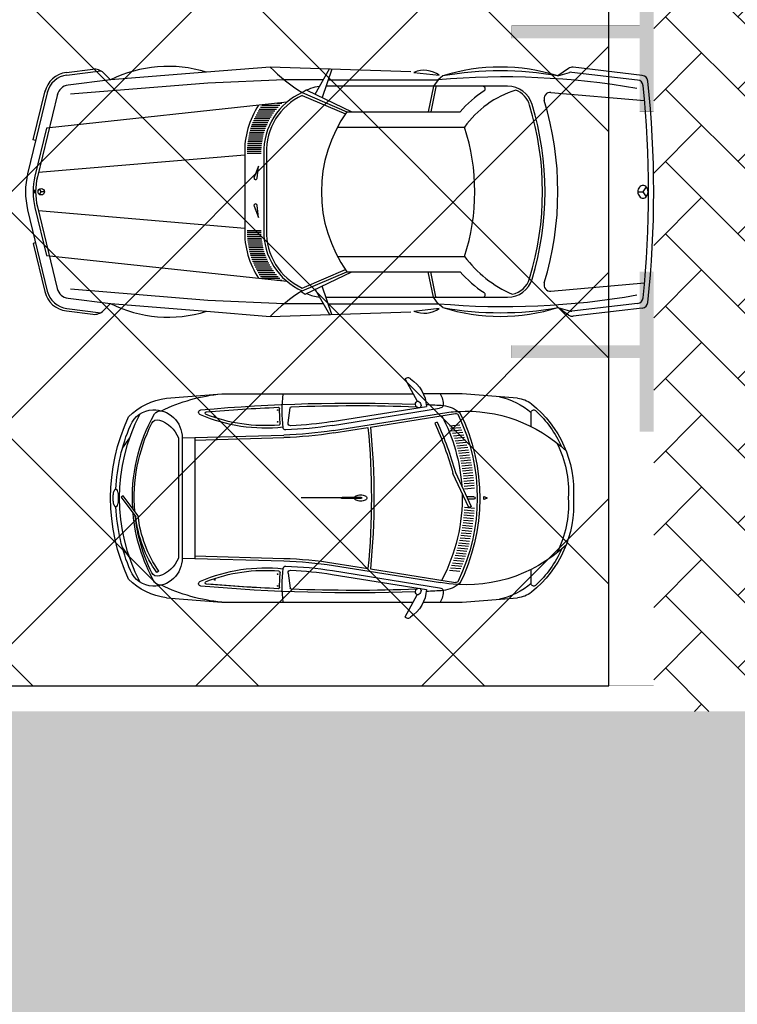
# Model space of a CAD drawing. Header units: millimetres. Extents: x 747415 to 1601423, y -236173 to 551995.
# Tile 254 of 256: x 1022798 to 1028413, y 190835 to 198533. Entities that reach past the tile are written whole.
import ezdxf

# ---------------------------------------------------------------- set-up
doc = ezdxf.new("R2010")
doc.units = ezdxf.units.MM
doc.header["$LTSCALE"] = 100
doc.header["$MEASUREMENT"] = 0
doc.linetypes.add('DASHED2', pattern=[9.525, 6.35, -3.175])
doc.layers.get('0').update_dxf_attribs({"linetype": 'CONTINUOUS', "lineweight": 0})
for name, color, linetype in [('T--A9041_VERHARDING_Parkeren', 9, 'CONTINUOUS'), ('T--L9041_VERHARDING_Parkeren', 9, 'DASHED2'), ('T--L9041_VERHARDING_Wegen', 7, 'CONTINUOUS'), ('T--L9082_INRICHTING_SPECIFIEK_Auto', 8, 'CONTINUOUS')]:
    doc.layers.add(name, color=color, linetype=linetype)
doc.layers.add('T--A9041_VERHARDING_Wegen', color=21, linetype='CONTINUOUS', lineweight=0)
doc.layers.add('T--A9042_BEPLANTING', color=90, linetype='CONTINUOUS', lineweight=0)

# ---------------------------------------------------------------- blocks, each defined once
blk = doc.blocks.new('auto09')
for points in [[(-4594.1, 932), (-4388.1, 957.8)], [(-4591.6, 912.2), (-4326.1, 945.3)], [(-1900, 938.8), (-3000, 975), (-3500, 934.7), (-4250, 874.2), (-4581.7, 832.8)], [(-4250, 874.2), (-4305, 929.2)], [(-2649.6, 763.9), (-2535.4, 959.7)], [(-2517.5, 959.1), (-2594.3, 737.1)], [(-1875.7, 933.5), (-1677.9, 911.4)], [(-665.6, 964.1), (-750, 905), (-659.8, 931.8)], [(-126.1, 873.6), (-639.8, 933.5)], [(-89.6, 909.6), (-631.1, 972.8)], [(-2584.8, 875), (-2890.7, 875), (-3487.6, 849.1), (-4561.4, 762.1)], [(-2546.7, 875), (-1686.5, 875), (-1723.7, 825), (-1764.2, 625)], [(-1650, 905), (-1686.5, 875)], [(-4742.5, 783), (-4898, 141.4)], [(-4835.3, 400), (-4854.8, 404.7), (-4761.9, 787.7)], [(-2750, 775), (-2400, 625), (-1513.4, 625)], [(-2714.2, 795.1), (-2362.7, 625)], [(-1143.1, 825), (-1338.3, 825), (-2563.9, 825)], [(-1704.1, 821), (-1743.8, 625)], [(-804.1, 777.1), (-71.2, 713.2)], [(-2870.3, 700), (-4749.9, 497.7), (-4840.9, 122.5)], [(-4664.7, 764.2), (-4821.4, 117.8)], [(-2749.8, 753.1), (-2411.7, 608.3)], [(-2474.2, 505), (-1480, 505)], [(-3200, 287.2), (-4813.6, 150)], [(-3200, 300), (-3200, -300)], [(-3050, 300), (-3050, -300)], [(-3030, 300), (-3030, -300)], [(-3102.1, 106.8), (-3091.7, 200), (-3127, 113.1)], [(-4835.4, 9.7), (-4855.4, 9.7)], [(-4766.9, 0), (-4791.9, 0), (-4804.4, 21.7)], [(-4804.4, -21.7), (-4791.9, 0)], [(-124.1, 0), (-84.1, 0)], [(-58.7, 38.6), (-84.1, 0), (-58.7, -38.6)], [(-4835.4, -9.7), (-4855.4, -9.7)], [(-4898, -141.4), (-4744.2, -776)], [(-4840.9, -122.5), (-4749.9, -497.7), (-2870.3, -700)], [(-4821.4, -117.8), (-4666.5, -757.1)], [(-3200, -287.2), (-4813.6, -150)], [(-3127, -113.1), (-3091.7, -200), (-3102.1, -106.8)], [(-4835.3, -400), (-4854.8, -404.7), (-4763.6, -780.7)], [(-2474.2, -505), (-1480, -505)], [(-2749.8, -753.1), (-2411.7, -608.3)], [(-2750, -775), (-2400, -625), (-1513.4, -625)], [(-2725.6, -800.6), (-2362.7, -625)], [(-1650, -905), (-1686.5, -875), (-1723.7, -825), (-1764.2, -625)], [(-1704.1, -821), (-1743.8, -625)], [(-2584.8, -875), (-2890.7, -875), (-3487.6, -849.1), (-4561.4, -762.1)], [(-2649.6, -763.9), (-2535.4, -959.7)], [(-2517.5, -959.1), (-2594.3, -737.1)], [(-804.1, -777.1), (-71.2, -713.2)], [(-4581.7, -832.8), (-4250, -874.2), (-3500, -934.7), (-3000, -975), (-1900, -938.8)], [(-2563.9, -825), (-1143.1, -825)], [(-4591.6, -912.2), (-4326.1, -945.3)], [(-4250, -874.2), (-4305, -929.2)], [(-2546.7, -875), (-1686.5, -875)], [(-1875.7, -933.5), (-1677.9, -911.4)], [(-665.6, -964.1), (-750, -905), (-659.8, -931.8)], [(-126.1, -873.6), (-639.8, -933.5)], [(-89.6, -909.6), (-631.1, -972.8)], [(-4594.1, -932), (-4388.1, -957.8)]]:
    blk.add_lwpolyline(points)
at = {"color": 0}
for points in [[(-3103.3, 616.7), (-2973.9, 616.7)], [(-3094.9, 631.7), (-2962.9, 631.7)], [(-3085.9, 646.7), (-2951, 646.7)], [(-3076.4, 661.7), (-2938.2, 661.7)], [(-3066.2, 676.7), (-2924.4, 676.7)], [(-2947.3, 691.7), (-2909.4, 691.7)], [(-3137.9, 541.7), (-3018.2, 541.7)], [(-3131.9, 556.7), (-3010.6, 556.7)], [(-3125.5, 571.7), (-3002.5, 571.7)], [(-3118.6, 586.7), (-2993.7, 586.7)], [(-3111.2, 601.7), (-2984.2, 601.7)], [(-3161.5, 466.7), (-3047.5, 466.7)], [(-3157.6, 481.7), (-3042.6, 481.7)], [(-3153.3, 496.7), (-3037.3, 496.7)], [(-3148.6, 511.7), (-3031.5, 511.7)], [(-3143.5, 526.7), (-3025.1, 526.7)], [(-3175.4, 391.7), (-3064.4, 391.7)], [(-3173.4, 406.7), (-3061.9, 406.7)], [(-3171, 421.7), (-3059, 421.7)], [(-3168.2, 436.7), (-3055.6, 436.7)], [(-3165.1, 451.7), (-3051.8, 451.7)], [(-3180.2, 316.7), (-3070.2, 316.7)], [(-3180, 331.7), (-3069.9, 331.7)], [(-3179.4, 346.7), (-3069.2, 346.7)], [(-3178.4, 361.7), (-3068, 361.7)], [(-3177.1, 376.7), (-3066.4, 376.7)], [(-3180.1, 301.7), (-3070.1, 301.7)], [(-3180.1, -301.7), (-3070.1, -301.7)], [(-3180.2, -316.7), (-3070.2, -316.7)], [(-3180, -331.7), (-3069.9, -331.7)], [(-3179.4, -346.7), (-3069.2, -346.7)], [(-3178.4, -361.7), (-3068, -361.7)], [(-3177.1, -376.7), (-3066.4, -376.7)], [(-3175.4, -391.7), (-3064.4, -391.7)], [(-3173.4, -406.7), (-3061.9, -406.7)], [(-3171, -421.7), (-3059, -421.7)], [(-3168.2, -436.7), (-3055.6, -436.7)], [(-3165.1, -451.7), (-3051.8, -451.7)], [(-3161.5, -466.7), (-3047.5, -466.7)], [(-3157.6, -481.7), (-3042.6, -481.7)], [(-3153.3, -496.7), (-3037.3, -496.7)], [(-3148.6, -511.7), (-3031.5, -511.7)], [(-3143.5, -526.7), (-3025.1, -526.7)], [(-3137.9, -541.7), (-3018.2, -541.7)], [(-3131.9, -556.7), (-3010.6, -556.7)], [(-3125.5, -571.7), (-3002.5, -571.7)], [(-3118.6, -586.7), (-2993.7, -586.7)], [(-3111.2, -601.7), (-2984.2, -601.7)], [(-3103.3, -616.7), (-2973.9, -616.7)], [(-3094.9, -631.7), (-2962.9, -631.7)], [(-3085.9, -646.7), (-2951, -646.7)], [(-3076.4, -661.7), (-2938.2, -661.7)], [(-3066.2, -676.7), (-2924.4, -676.7)], [(-2947.3, -691.7), (-2909.4, -691.7)]]:
    blk.add_lwpolyline(points, dxfattribs=at)
blk.add_circle((-4791.9, 0), 25)
for centre, radius, start, end in [((-4569.3, 733.6), 200, 97.11891, 166.37301), ((-4375.7, 858.5), 100, 45, 97.11891), ((-3799.5, -32.3), 1012.3, 72.79174, 116.42687), ((-2067.3, 1884.6), 1302.8, 224.28235, 238.39804), ((-1796.7, 744.1), 205.2, 54.62698, 112.627), ((-1200, -506.4), 1481.4, 72.31637, 107.68363), ((-1200, -1558.2), 2504, 79.6469, 100.3531), ((-636.9, 923.1), 50, 83.34557, 124.99202), ((-645.6, 883.9), 50, 83.34557, 106.55653), ((-4569.3, 733.6), 180, 97.11891, 166.37301), ((-1168.5, -5077.3), 5974.8, 80.00387, 94.97394), ((-131.9, 823.9), 50, 5.82009, 83.34557), ((-95.4, 860), 50, 6.04557, 83.34557), ((-8215.3, 0), 8215.3, 353.95443, 6.04557), ((-4569.3, 733.6), 100, 97.11891, 166.37301), ((-2546.2, 314), 504, 113.85459, 181.59412), ((-2579.8, 514.5), 311.2, 96.44152, 123.15142), ((-862.6, 70.9), 854.7, 122.94071, 139.58811), ((-862.6, 70.9), 754.7, 106.74929, 144.88805), ((-1338.3, 805), 20, 302.94071, 90), ((-1143.1, 625), 200, 16.95049, 90), ((-1143.1, 625), 180, 16.95049, 69.50583), ((-808.4, 727.3), 50, 85.0236, 196.95556), ((-8215.3, 0), 8175.3, 354.17991, 5.82009), ((-2546.2, 314), 484, 114.87685, 181.59412), ((-3193.8, 0), 2443.7, 343.04444, 16.95556), ((-2546.2, 314), 654, 146.36607, 181.59412), ((-1523.4, 0), 1076.6, 144.51066, 215.48934), ((-3193.8, 0), 2323.7, 343.04951, 16.95049), ((-3193.8, 0), 2343.7, 343.04951, 16.95049), ((-3033.9, 0), 1633.9, 341.99649, 18.00351), ((-4314.9, 0), 600, 166.37301, 193.62699), ((-4335.5, 0), 520, 166.37301, 193.62699), ((-4335.5, 0), 500, 166.37301, 193.62699), ((-3115, 108.2), 13, 157.88876, 353.67711), ((-61.8, 0), 62.3, 161.66631, 180), ((-61.8, 0), 62.3, 180, 198.33369), ((-72.7, 3.6), 50.8, 141.34019, 161.66631), ((-79.7, 9.2), 41.9, 117.37363, 141.34019), ((-84.1, 17.7), 32.3, 90, 117.37363), ((-84.1, 17.7), 32.3, 62.62637, 90), ((-88.5, 9.2), 41.9, 38.65981, 62.62637), ((-95.5, 3.6), 50.8, 18.33369, 38.65981), ((-106.4, 0), 62.3, 0, 18.33369), ((-72.7, -3.6), 50.8, 198.33369, 218.65981), ((-79.7, -9.2), 41.9, 218.65981, 242.62637), ((-84.1, -17.7), 32.3, 242.62637, 270), ((-84.1, -17.7), 32.3, 270, 297.37363), ((-88.5, -9.2), 41.9, 297.37363, 321.34019), ((-95.5, -3.6), 50.8, 321.34019, 341.66631), ((-106.4, 0), 62.3, 341.66631, 0), ((-3115, -108.2), 13, 6.32289, 202.11124), ((-2546.2, -314), 654, 178.40588, 213.63393), ((-2546.2, -314), 504, 178.40588, 246.14541), ((-2546.2, -314), 484, 178.40588, 245.12315), ((-719.6, 67.9), 952.1, 216.99463, 245.94303), ((-862.6, -70.9), 854.7, 220.41189, 237.05929), ((-1143.1, -625), 200, 270, 343.04951), ((-1143.1, -625), 180, 281.35433, 343.04951), ((-4569.3, -733.6), 100, 193.62699, 262.88109), ((-808.4, -727.3), 50, 163.04444, 274.9764), ((-4569.3, -733.6), 200, 193.62699, 262.88109), ((-4569.3, -733.6), 180, 193.62699, 262.88109), ((-2067.3, -1884.6), 1302.8, 121.60196, 135.71765), ((-2579.8, -514.5), 321.2, 236.01938, 243.00055), ((-2579.8, -514.5), 311.2, 244.4102, 263.55848), ((-1168.5, 5077.3), 5974.8, 265.02606, 279.99613), ((-1338.3, -805), 20, 270, 57.05929), ((-131.9, -823.9), 50, 276.65443, 354.17991), ((-3799.5, 32.3), 1012.3, 243.57313, 287.20826), ((-1796.7, -744.1), 205.2, 247.373, 305.37302), ((-1200, 1558.2), 2504, 259.6469, 280.3531), ((-1200, 506.4), 1481.4, 252.31637, 287.68363), ((-95.4, -860), 50, 276.65443, 353.95443), ((-4375.7, -858.5), 100, 262.88109, 315), ((-636.9, -923.1), 50, 235.00798, 276.65443), ((-645.6, -883.9), 50, 253.44347, 276.65443)]:
    blk.add_arc(centre, radius, start, end)
blk.add_solid([(-4855.4, 9.7), (-4835.4, 9.7), (-4855.4, -9.7), (-4835.4, -9.7)])
blk = doc.blocks.new('auto64')
for points in [[(-2304.5, 929), (-2397.7, 757.5)], [(-3183.6, 779.6), (-2750, 815), (-2446.3, 815)], [(-436.4, 779.6), (-870, 815), (-2366.4, 815)], [(-1737, 567.8), (-2573.7, 701.2)], [(-1732.3, 597.4), (-2470.4, 715.1)], [(-1389.3, 586.7), (-1404.3, 704.7)], [(-3290, 558.5), (-3290, 668.7)], [(-2032.1, 554.1), (-2698.1, 660.3)], [(-1743.3, 528.3), (-2580, 661.7)], [(-2658.9, 545), (-2740.4, 552.2)], [(-2650.5, 564.4), (-2732.4, 571.6)], [(-2554.7, 593.2), (-2536.5, 585)], [(-1746.5, 508.6), (-2012.3, 550.9)], [(-2689.2, 467.4), (-2769.4, 474.5)], [(-2682.1, 486.9), (-2762.6, 494)], [(-2674.7, 506.3), (-2755.5, 513.4)], [(-2667, 525.7), (-2748.1, 532.8)], [(-660, 452.8), (-1354.9, 472.1)], [(-560, 470), (-1354.3, 492.1)], [(-660, 470), (-660, -470)], [(-560, 470.1), (-560, -470.1)], [(-530, 470), (-530, -470)], [(-93, 390), (-149.4, 470)], [(-2714.5, 389.3), (-2793.6, 396.3)], [(-2708.6, 408.9), (-2788, 415.9)], [(-2702.5, 428.4), (-2782.1, 435.5)], [(-2696, 447.9), (-2775.9, 455)], [(-2734.9, 310.8), (-2813.3, 317.8)], [(-2730.2, 330.5), (-2808.8, 337.4)], [(-2725.3, 350.1), (-2804, 357.1)], [(-2720, 369.7), (-2798.9, 376.7)], [(-2750.6, 231.9), (-2828.5, 238.8)], [(-2747.1, 251.7), (-2825.1, 258.6)], [(-2743.3, 271.4), (-2821.4, 278.3)], [(-2739.2, 291.1), (-2817.5, 298)], [(-2761.6, 152.6), (-2839.3, 159.4)], [(-2759.9, 172.5), (-2837, 179.3)], [(-2758.1, 192.4), (-2834.5, 199.2)], [(-2753.8, 212.1), (-2831.6, 219)], [(-2697.1, 199), (-2820.5, -67), (-2802.3, -75.4), (-2678.2, 192.1)], [(-2768.7, 72.9), (-2846.4, 79.7)], [(-2766.9, 92.8), (-2844.6, 99.7)], [(-2765.1, 112.7), (-2843.1, 119.6)], [(-2763.4, 132.6), (-2841.4, 139.5)], [(-2940.1, -4.6), (-2921, -12.7), (-2921, 0), (-2921, 12.7), (-2940.1, 4.6)], [(-2841.7, 10), (-2784.7, 10)], [(-1960.2, 5), (-1810.2, 5)], [(-1805.2, 0), (-1490.2, 0)], [(-216, -140.7), (-98.2, 17.6), (-82.2, 5.7), (-196.7, -148.3)], [(-2768.7, -72.9), (-2846.4, -79.7)], [(-2841.7, -10), (-2794, -10)], [(-1960.2, -5), (-1810.2, -5)], [(-2766.9, -92.8), (-2844.6, -99.7)], [(-2765.1, -112.7), (-2843.1, -119.6)], [(-2763.4, -132.6), (-2841.4, -139.5)], [(-2761.6, -152.6), (-2839.3, -159.4)], [(-2759.9, -172.5), (-2837, -179.3)], [(-2758.1, -192.4), (-2834.5, -199.2)], [(-2753.8, -212.1), (-2831.6, -219)], [(-2750.6, -231.9), (-2828.5, -238.8)], [(-2747.1, -251.7), (-2825.1, -258.6)], [(-2743.3, -271.4), (-2821.4, -278.3)], [(-2739.2, -291.1), (-2817.5, -298)], [(-2734.9, -310.8), (-2813.3, -317.8)], [(-2730.2, -330.5), (-2808.8, -337.4)], [(-2725.3, -350.1), (-2804, -357.1)], [(-2720, -369.7), (-2798.9, -376.7)], [(-2714.5, -389.3), (-2793.6, -396.3)], [(-2708.6, -408.9), (-2788, -415.9)], [(-2702.5, -428.4), (-2782.1, -435.5)], [(-2696, -447.9), (-2775.9, -455)], [(-660, -452.8), (-1354.9, -472.1)], [(-93, -390), (-149.4, -470)], [(-2689.2, -467.4), (-2769.4, -474.5)], [(-2682.1, -486.9), (-2762.6, -494)], [(-2674.7, -506.3), (-2755.5, -513.4)], [(-2667, -525.7), (-2748.1, -532.8)], [(-1743.3, -528.3), (-2580, -661.7)], [(-1746.5, -508.6), (-2012.3, -550.9)], [(-560, -470), (-1354.3, -492.1)], [(-3290, -668.7), (-3290, -558.5)], [(-2658.9, -545), (-2740.4, -552.2)], [(-2650.5, -564.4), (-2732.4, -571.6)], [(-2032.1, -554.1), (-2698.1, -660.3)], [(-1737, -567.8), (-2573.7, -701.2)], [(-1732.3, -597.4), (-2470.4, -715.1)], [(-1389.3, -586.7), (-1404.3, -704.7)], [(-377.6, -572), (-361.2, -583.4)], [(-2304.5, -929), (-2397.7, -757.5)], [(-2446.3, -815), (-2750, -815), (-3183.6, -779.6)], [(-436.4, -779.6), (-870, -815), (-2366.4, -815)]]:
    blk.add_lwpolyline(points)
for centre, radius, start, end in [((-2199.5, 702.7), 271.1, 122.50613, 177.38075), ((-2325.6, 917.5), 24, 28.44874, 144.81167), ((-3167.3, 580.3), 200, 94.66686, 128.51952), ((-2919.5, 231.4), 573.2, 102.48104, 130.27203), ((-2433.2, 726.8), 169.4, 148.63325, 180.95639), ((-2582.9, 684), 1240.6, 353.72792, 6.0623), ((-1012.2, -604.7), 1426.8, 64.45328, 84.28114), ((-500.4, 274.6), 509, 45.07236, 82.7817), ((-2747.5, 52.9), 874.1, 128.51952, 183.46659), ((-2566.5, 466), 260.5, 97.97583, 129.79024), ((-1914, -11588.8), 12332, 92.58016, 93.20092), ((-2568.5, 737.6), 36.8, 201.77564, 261.81929), ((-2396.9, 725.7), 31.7, 91.42199, 214.94226), ((-2412.7, 733.7), 28.1, 248.5131, 57.85114), ((-1911, -12957.7), 13680.1, 87.91744, 92.01787), ((-1911, -12957.7), 13700.1, 84.95581, 91.981), ((-1414.2, 703.4), 10, 7.27449, 87.91744), ((-2582.9, 684), 1260.6, 355.31586, 0.69122), ((-1312.4, 699.3), 10, 87.49008, 180.69122), ((-1911, -12957.7), 13680.1, 85.12905, 87.49008), ((-2779, -463.8), 1142.9, 86.74781, 133.30104), ((-2747.5, 52.9), 854.1, 132.40608, 156.06656), ((-3310, 668.7), 20, 0, 132.40608), ((-1377.2, 0), 1510.8, 153.83635, 206.6643), ((-1377.2, 0), 1490.8, 154.18332, 205.81668), ((-1377.2, 0), 1372.8, 152.0676, 176.17966), ((-2715.3, 657.3), 20, 86.74781, 153.83635), ((-2701.2, 640.5), 20, 80.94227, 154.18332), ((-2779, -463.8), 1142.9, 79.9751, 86.74781), ((-1209, 1821.9), 1276.3, 263.69288, 293.35195), ((-1209, 1821.9), 1256.3, 265.04935, 291.59588), ((-1306, 687.5), 2.5, 90, 270), ((-1306, 687.5), 2.5, 270, 90), ((-815.2, 640.9), 2.5, 90, 270), ((-815.2, 640.9), 2.5, 270, 90), ((-750.2, 663), 10, 291.59588, 85.12905), ((-708.2, 669.4), 20, 284.86123, 84.95581), ((-339.9, 470), 220.1, 87.55244, 180.00971), ((-398.9, 609.8), 72.8, 40.21993, 88.41069), ((-1501.5, 0), 1331.5, 356.45688, 29.55824), ((-339.1, 490.1), 200, 22.8604, 87.55244), ((-1501.5, 0), 1431.5, 332.6464, 27.3536), ((-1501.5, 0), 1501.5, 334.98154, 25.01846), ((-87.3, -520.5), 2707.1, 155.70548, 164.58631), ((-87.3, -520.5), 2687.1, 155.70548, 164.62157), ((3446.7, 0), 5506.7, 174.22497, 185.77503), ((3446.7, 0), 5486.7, 174.23695, 185.76305), ((-1271, 3490.9), 2960, 260.94227, 268.0852), ((-1271, 3490.9), 2930, 260.94227, 267.28037), ((-1409.1, 584.2), 20, 267.28037, 7.27449), ((-1369.3, 552.5), 20, 268.0852, 348.13575), ((-1316.5, 580.2), 10, 175.31586, 265.04935), ((-1306, 595.5), 2.5, 90, 270), ((-1306, 595.5), 2.5, 270, 90), ((-306.1, 380.4), 241.2, 108.38397, 158.17889), ((-366.4, 561.8), 50, 26.33108, 108.38397), ((-1501.5, 0), 1316.5, 355.44177, 26.33108), ((-1501.5, 0), 1461.5, 2.73761, 22.8604), ((-1271, 3490.9), 3020, 260.94227, 268.40886), ((-1271, 3490.9), 3000, 260.94227, 268.40886), ((-1461.9, 3509.8), 2978.7, 271.76927, 271.81904), ((-2747.5, 52.9), 834.1, 153.13386, 183.46659), ((-2938.2, 0), 5, 112.78602, 247.21398), ((-2841.7, 0), 10, 90, 270), ((-1377.2, 0), 1372.8, 178.39197, 207.9324), ((-1992, 0), 13, 140.4731, 180), ((-1992, 0), 13, 180, 219.5269), ((-1975.1, -13.9), 34.9, 116.65669, 140.4731), ((-1963.8, -36.4), 60, 101.74645, 116.65669), ((-1956.4, -72.1), 96.5, 90, 101.74645), ((-1960.2, 0), 5, 90, 270), ((-1956.4, -72.1), 96.5, 78.25355, 90), ((-1949, -36.4), 60, 63.34331, 78.25355), ((-1937.7, -13.9), 34.9, 39.5269, 63.34331), ((-1920.8, 0), 13, 22.62438, 39.5269), ((-1810.2, 0), 5, 270, 90), ((184.7, 0), 244.7, 173.25063, 180), ((184.7, 0), 244.7, 180, 186.74937), ((72.7, 13.3), 131.9, 164.0546, 173.25063), ((2.9, 33.2), 59.3, 145.40305, 164.0546), ((-40, 62.8), 7.21, 90, 145.40305), ((-40, 62.8), 7.21, 34.59695, 90), ((-82.9, 33.2), 59.3, 15.9454, 34.59695), ((-152.7, 13.3), 131.9, 6.74937, 15.9454), ((-264.7, 0), 244.7, 0, 6.74937), ((-264.7, 0), 244.7, 353.25063, 0), ((-2747.5, -52.9), 874.1, 176.53341, 231.48048), ((-2747.5, -52.9), 834.1, 176.53341, 206.86614), ((-1975.1, 13.9), 34.9, 219.5269, 243.34331), ((-1963.8, 36.4), 60, 243.34331, 258.25355), ((-1956.4, 72.1), 96.5, 258.25355, 270), ((-1956.4, 72.1), 96.5, 270, 281.74645), ((-1949, 36.4), 60, 281.74645, 296.65669), ((-1937.7, 13.9), 34.9, 296.65669, 320.4731), ((-1920.8, 0), 13, 320.4731, 337.37562), ((-1501.5, 0), 1461.5, 337.1396, 357.26239), ((72.7, -13.3), 131.9, 186.74937, 195.9454), ((2.9, -33.2), 59.3, 195.9454, 214.59695), ((-40, -62.8), 7.21, 214.59695, 270), ((-40, -62.8), 7.21, 270, 325.40305), ((-82.9, -33.2), 59.3, 325.40305, 344.0546), ((-152.7, -13.3), 131.9, 344.0546, 353.25063), ((-1132.8, -43.1), 922, 324.99976, 353.92532), ((-1132.8, -43.1), 942, 324.99976, 353.59119), ((-1501.5, 0), 1331.5, 330.44176, 354.84618), ((-1501.5, 0), 1316.5, 333.66892, 353.76386), ((-2779, 463.8), 1142.9, 226.69896, 280.0249), ((-2747.5, -52.9), 854.1, 203.93344, 227.59392), ((-1271, -3490.9), 3020, 91.59114, 99.05773), ((-1271, -3490.9), 3000, 91.59114, 99.05773), ((-1271, -3490.9), 2960, 91.91669, 99.05773), ((-1369.4, -552.6), 20, 6.18094, 91.91669), ((-1461.9, -3509.8), 2978.7, 88.18478, 88.23073), ((-339.9, -470), 220.1, 179.99029, 272.44756), ((-306.1, -380.4), 241.2, 201.82111, 251.61603), ((-1271, -3490.9), 2930, 92.71963, 99.05773), ((-1409.1, -584.2), 20, 352.72551, 92.71963), ((-2582.9, -684), 1240.6, 353.9377, 6.18094), ((-1209, -1821.9), 1276.3, 66.64805, 96.30712), ((-1316.1, -584.8), 10, 87.14733, 184.47803), ((-2582.9, -684), 1260.6, 359.30878, 4.47803), ((-1209, -1821.9), 1256.3, 68.40412, 94.95065), ((-1306, -595.5), 2.5, 90, 270), ((-1306, -595.5), 2.5, 270, 90), ((-366.4, -561.8), 50, 251.61603, 333.66892), ((-339.1, -490.1), 200, 272.44756, 337.1396), ((-3310, -668.7), 20, 227.59392, 0), ((-2919.5, -231.4), 573.2, 229.72797, 257.51896), ((-2566.5, -466), 260.5, 230.20976, 262.02417), ((-2701.2, -640.5), 20, 205.81668, 279.05773), ((-1911, 12957.7), 13700.1, 268.019, 275.05153), ((-1911, 12957.7), 13680.1, 272.50992, 274.87095), ((-1911, 12957.7), 13680.1, 272.50992, 274.79654), ((-1306, -687.5), 2.5, 90, 270), ((-1306, -687.5), 2.5, 270, 90), ((-1012.2, 604.7), 1426.8, 275.71886, 295.54672), ((-815.2, -640.9), 2.5, 90, 270), ((-815.2, -640.9), 2.5, 270, 90), ((-750.2, -663), 10, 274.87095, 68.40412), ((-708.2, -669.4), 20, 275.04419, 75.13877), ((-500.4, -274.6), 509, 277.2183, 314.92764), ((-398.9, -609.8), 72.8, 271.58931, 319.78007), ((-3167.3, -580.3), 200, 231.48048, 265.33314), ((-2433.2, -726.8), 169.4, 179.04361, 211.36675), ((-2568.5, -737.6), 36.8, 98.18071, 158.22436), ((-1914, 11588.8), 12332, 266.79908, 267.41984), ((-2199.5, -702.7), 271.1, 182.61925, 237.49387), ((-2396.9, -725.7), 31.7, 145.05774, 268.57801), ((-2412.7, -733.7), 28.1, 302.14886, 111.4869), ((-1911, 12957.7), 13680.1, 267.98213, 272.08256), ((-1414.2, -703.4), 10, 272.08256, 352.72551), ((-1312.4, -699.3), 10, 179.30878, 272.50992), ((-2325.6, -917.5), 24, 215.18833, 331.55126)]:
    blk.add_arc(centre, radius, start, end)

msp = doc.modelspace()

# ---------------------------------------------------------------- hatches: boundary and pattern name
at = {"layer": 'T--A9041_VERHARDING_Parkeren', "linetype": 'Continuous'}
h = msp.add_hatch(dxfattribs=at)
h.set_pattern_fill('ANSI37', color=256, scale=10000, style=0)
h.paths.add_polyline_path([(1027408.673, 209051.598), (1025339.817, 207759.263), (1022793.296, 206115.865), (1020290.522, 204448.007), (1018108.673, 202927.459), (1018108.673, 193325.106), (1027408.673, 193325.106)])
at = {"layer": 'T--A9041_VERHARDING_Wegen', "linetype": 'Continuous'}
h = msp.add_hatch(dxfattribs=at)
h.set_pattern_fill('AR-HBONE', color=256, scale=100, style=0)
h.paths.add_polyline_path([(1032758.673, 212246.266), (1027758.673, 209270.229), (1027758.673, 193125.106), (1032758.673, 193125.106)])
h = msp.add_hatch(dxfattribs=at)
h.set_pattern_fill('AR-HBONE', color=256, scale=100, style=0)
h.paths.add_polyline_path([(1077408.673, 193125.106), (1077408.673, 186989.02), (1007183.626, 186989.02), (1007183.626, 193125.106)])
at = {"layer": 'T--A9042_BEPLANTING'}
h = msp.add_hatch(dxfattribs=at)
h.set_pattern_fill('GRASS', color=256, scale=1500, style=0)
edge = h.paths.add_edge_path()
edge.add_line((1194589.183, 247525.193), (1194593.64, 247264.881))
edge.add_line((1194593.64, 247264.881), (1189597.042, 247120.843))
edge.add_line((1189597.042, 247120.843), (1179615.176, 246734.424))
edge.add_line((1179615.176, 246734.424), (1169673.169, 246260.926))
edge.add_line((1169673.169, 246260.926), (1159743.156, 245284.429))
edge.add_line((1159743.156, 245284.429), (1149794.302, 244232.037))
edge.add_line((1149794.302, 244232.037), (1139904.319, 243419.621))
edge.add_line((1139904.319, 243419.621), (1138613.747, 243325.021))
edge.add_line((1138613.747, 243325.021), (1135690.007, 243117.197))
edge.add_line((1135690.007, 243117.197), (1132771.926, 242932.503))
edge.add_line((1132771.926, 242932.503), (1129859.398, 242758.599))
edge.add_line((1129859.398, 242758.599), (1126616.556, 242566.575))
edge.add_line((1126616.556, 242566.575), (1123385.964, 242364.695))
edge.add_line((1123385.964, 242364.695), (1120184.728, 242139.833))
edge.add_line((1120184.728, 242139.833), (1117014.113, 241880.011))
edge.add_line((1117014.113, 241880.011), (1113876.289, 241570.228))
edge.add_line((1113876.289, 241570.228), (1110773.76, 241198.319))
edge.add_line((1110773.76, 241198.319), (1107692.214, 240764.72))
edge.add_line((1107692.214, 240764.72), (1104624.361, 240306.925))
edge.add_line((1104624.361, 240306.925), (1101572.465, 239835.828))
edge.add_line((1101572.465, 239835.828), (1100403.086, 239650.924))
edge.add_line((1100403.086, 239650.924), (1097780.987, 239217.99))
edge.add_line((1097780.987, 239217.99), (1095157.329, 238732.83))
edge.add_line((1095157.329, 238732.83), (1092526.922, 238274.052))
edge.add_line((1092526.922, 238274.052), (1089457.602, 237766.051))
edge.add_line((1089457.602, 237766.051), (1086388.73, 237224.846))
edge.add_line((1086388.73, 237224.846), (1083401.545, 236651.668))
edge.add_line((1083401.545, 236651.668), (1080469.385, 236024.459))
edge.add_line((1080469.385, 236024.459), (1077519.444, 235269.823))
edge.add_line((1077519.444, 235269.823), (1074567.867, 234454.498))
edge.add_line((1074567.867, 234454.498), (1071611.505, 233602.32))
edge.add_line((1071611.505, 233602.32), (1068661.406, 232725.291))
edge.add_line((1068661.406, 232725.291), (1065719.424, 231822.381))
edge.add_line((1065719.424, 231822.381), (1062684.54, 230856.109))
edge.add_line((1062684.54, 230856.109), (1059866.196, 229920.836))
edge.add_line((1059866.196, 229920.836), (1056845.381, 228880.035))
edge.add_line((1056845.381, 228880.035), (1054034.15, 227860.451))
edge.add_line((1054034.15, 227860.451), (1051908.682, 227043.859))
edge.add_line((1051908.682, 227043.859), (1051192.354, 226766.278))
edge.add_line((1051192.354, 226766.278), (1050671.69, 226564.519))
edge.add_line((1050671.69, 226564.519), (1049927.631, 226262.62))
edge.add_line((1049927.631, 226262.62), (1049070.32, 225903.54))
edge.add_line((1049070.32, 225903.54), (1048360.834, 225606.376))
edge.add_line((1048360.834, 225606.376), (1045574.185, 224396.868))
edge.add_line((1045574.185, 224396.868), (1042746.023, 223102.062))
edge.add_line((1042746.023, 223102.062), (1039916.204, 221736.561))
edge.add_line((1039916.204, 221736.561), (1037264.038, 220364.549))
edge.add_line((1037264.038, 220364.549), (1036639.036, 220037.907))
edge.add_line((1036639.036, 220037.907), (1035761.731, 219567.084))
edge.add_line((1035761.731, 219567.084), (1034455.173, 218860.02))
edge.add_line((1034455.173, 218860.02), (1031834.519, 217415.207))
edge.add_line((1031834.519, 217415.207), (1029063.532, 215837.52))
edge.add_line((1029063.532, 215837.52), (1026493.513, 214322.916))
edge.add_line((1026493.513, 214322.916), (1023661.374, 212596.81))
edge.add_line((1023661.374, 212596.81), (1021148.701, 211011.913))
edge.add_line((1021148.701, 211011.913), (1018664.489, 209394.723))
edge.add_line((1018664.489, 209394.723), (1016111.63, 207674.051))
edge.add_line((1016111.63, 207674.051), (1013541.964, 205866.676))
edge.add_line((1013541.964, 205866.676), (1011054.819, 204060.939))
edge.add_line((1011054.819, 204060.939), (1008551.61, 202180.933))
edge.add_line((1008551.61, 202180.933), (1006071.977, 200261.271))
edge.add_line((1006071.977, 200261.271), (1003623.026, 198305.877))
edge.add_line((1003623.026, 198305.877), (1001255.469, 196356.541))
edge.add_line((1001255.469, 196356.541), (998895.97, 194358.237))
edge.add_line((998895.97, 194358.237), (996592.894, 192340.973))
edge.add_line((996592.894, 192340.973), (994271.188, 190253.094))
edge.add_line((994271.188, 190253.094), (992089.799, 188232.713))
edge.add_line((992089.799, 188232.713), (989855.126, 186096.735))
edge.add_line((989855.126, 186096.735), (987565.682, 183840.779))
edge.add_line((987565.682, 183840.779), (985556.73, 181812.43))
edge.add_line((985556.73, 181812.43), (983340.235, 179499.914))
edge.add_line((983340.235, 179499.914), (981234.422, 177237.565))
edge.add_line((981234.422, 177237.565), (979162.94, 174943.215))
edge.add_line((979162.94, 174943.215), (977214.691, 172724.59))
edge.add_line((977214.691, 172724.59), (975036.892, 170165.071))
edge.add_line((975036.892, 170165.071), (973160.412, 167901.106))
edge.add_line((973160.412, 167901.106), (971300.145, 165540.186))
edge.add_line((971300.145, 165540.186), (970653.489, 164750.347))
edge.add_line((970653.489, 164750.347), (969323.906, 163031.694))
edge.add_line((969323.906, 163031.694), (967532.389, 160664.585))
edge.add_line((967532.389, 160664.585), (965620.33, 158124.446))
edge.add_line((965620.33, 158124.446), (963729.485, 155559.861))
edge.add_line((963729.485, 155559.861), (962160.024, 153368.205))
edge.add_line((962160.024, 153368.205), (960583.853, 151476.839))
edge.add_line((960583.853, 151476.839), (957868.106, 147829.141))
edge.add_line((957868.106, 147829.141), (955546.579, 144354.957))
edge.add_line((955546.579, 144354.957), (952781.766, 139999.101))
edge.add_line((952781.766, 139999.101), (950228.309, 135925.671))
edge.add_line((950228.309, 135925.671), (947689.507, 131669.07))
edge.add_line((947689.507, 131669.07), (945836.511, 128467.426))
edge.add_line((945836.511, 128467.426), (939785.242, 117718.876))
edge.add_line((939785.242, 117718.876), (930712.869, 102774.401))
edge.add_line((930712.869, 102774.401), (922173.53, 90199.799))
edge.add_arc((831492.457, 157259.067), 112782.989, 306.60619454, 323.5168236, ccw=False)
edge.add_line((898746.269, 66722.183), (906881.323, 58450.839))
edge.add_arc((1039056.702, -43733.649), 167068.849, 138.06483794, 142.29247104, ccw=False)
edge.add_line((914773.924, 67916.66), (924725.806, 83316.857))
edge.add_line((924725.806, 83316.857), (935036.865, 100427.915))
edge.add_line((935036.865, 100427.915), (938271.243, 105214.41))
edge.add_line((938271.243, 105214.41), (944567.151, 115601.153))
edge.add_line((944567.151, 115601.153), (949536.685, 124088.131))
edge.add_line((949536.685, 124088.131), (954824.472, 132626.587))
edge.add_line((954824.472, 132626.587), (959827.89, 140132.671))
edge.add_line((959827.89, 140132.671), (963059.812, 145135.12))
edge.add_line((963059.812, 145135.12), (965500.197, 148828.356))
edge.add_line((965500.197, 148828.356), (966613.361, 150562.786))
edge.add_line((966613.361, 150562.786), (968025.373, 152669.584))
edge.add_line((968025.373, 152669.584), (969925.147, 155201.552))
edge.add_line((969925.147, 155201.552), (971712.101, 157704.465))
edge.add_line((971712.101, 157704.465), (973307.285, 159791.446))
edge.add_line((973307.285, 159791.446), (974380.773, 161326.936))
edge.add_line((974380.773, 161326.936), (975513.5, 162711.848))
edge.add_line((975513.5, 162711.848), (977022.752, 164676.523))
edge.add_line((977022.752, 164676.523), (979125.989, 167160.936))
edge.add_line((979125.989, 167160.936), (980701.644, 168861.659))
edge.add_line((980701.644, 168861.659), (983077.997, 171627.505))
edge.add_line((983077.997, 171627.505), (985074.319, 173856.029))
edge.add_line((985074.319, 173856.029), (986909.132, 175828.505))
edge.add_line((986909.132, 175828.505), (989063.699, 178159.256))
edge.add_line((989063.699, 178159.256), (991154.428, 180245.145))
edge.add_line((991154.428, 180245.145), (993121.205, 182057.606))
edge.add_line((993121.205, 182057.606), (995324.494, 184142.051))
edge.add_line((995324.494, 184142.051), (997280.219, 186006.612))
edge.add_line((997280.219, 186006.612), (999623.744, 188200.448))
edge.add_line((999623.744, 188200.448), (1002349.065, 190608.065))
edge.add_line((1002349.065, 190608.065), (1004754.956, 192653.066))
edge.add_line((1004754.956, 192653.066), (1007294.928, 194741.918))
edge.add_line((1007294.928, 194741.918), (1008978.786, 196161.928))
edge.add_line((1008978.786, 196161.928), (1011076.047, 197755.95))
edge.add_line((1011076.047, 197755.95), (1013065.241, 199247.814))
edge.add_line((1013065.241, 199247.814), (1015821.037, 201346.882))
edge.add_line((1015821.037, 201346.882), (1017686.716, 202722.52))
edge.add_line((1017686.716, 202722.52), (1020957.031, 204817.97))
edge.add_line((1020957.031, 204817.97), (1023228.197, 206313.401))
edge.add_line((1023228.197, 206313.401), (1026470.58, 208376.744))
edge.add_line((1026470.58, 208376.744), (1028603.548, 209658.432))
edge.add_line((1028603.548, 209658.432), (1030968.801, 211111.637))
edge.add_line((1030968.801, 211111.637), (1032974.557, 212278.47))
edge.add_line((1032974.557, 212278.47), (1034989.373, 213415.47))
edge.add_line((1034989.373, 213415.47), (1036654.679, 214452.728))
edge.add_line((1036654.679, 214452.728), (1038246.03, 215241.653))
edge.add_line((1038246.03, 215241.653), (1039948.347, 216202.761))
edge.add_line((1039948.347, 216202.761), (1041825.775, 217172.039))
edge.add_line((1041825.775, 217172.039), (1043014.131, 217759.859))
edge.add_line((1043014.131, 217759.859), (1045164.207, 218821.145))
edge.add_line((1045164.207, 218821.145), (1047341.541, 219812.404))
edge.add_line((1047341.541, 219812.404), (1050071.07, 221013.985))
edge.add_line((1050071.07, 221013.985), (1051244.22, 221490.97))
edge.add_line((1051244.22, 221490.97), (1052347.556, 221956.97))
edge.add_line((1052347.556, 221956.97), (1053649.506, 222430.47))
edge.add_line((1053649.506, 222430.47), (1054533.126, 222784.97))
edge.add_line((1054533.126, 222784.97), (1056086.056, 223306.47))
edge.add_line((1056086.056, 223306.47), (1057869.317, 223968.97))
edge.add_line((1057869.317, 223968.97), (1060574.556, 224929.97))
edge.add_line((1060574.556, 224929.97), (1063483.693, 225922.97))
edge.add_line((1063483.693, 225922.97), (1065608.903, 226631.593))
edge.add_line((1065608.903, 226631.593), (1069173.064, 227676.47))
edge.add_line((1069173.064, 227676.47), (1072281.977, 228625.637))
edge.add_line((1072281.977, 228625.637), (1075375.394, 229611.47))
edge.add_line((1075375.394, 229611.47), (1077123.927, 230119.62))
edge.add_line((1077123.927, 230119.62), (1080375.394, 230986.97))
edge.add_line((1080375.394, 230986.97), (1082892.594, 231747.063))
edge.add_line((1082892.594, 231747.063), (1087287.423, 232727.295))
edge.add_line((1087287.423, 232727.295), (1089726.851, 233304.236))
edge.add_line((1089726.851, 233304.236), (1092683.446, 233905.227))
edge.add_line((1092683.446, 233905.227), (1095564.394, 234529.046))
edge.add_line((1095564.394, 234529.046), (1098820.303, 235134.124))
edge.add_line((1098820.303, 235134.124), (1101429.17, 235680.801))
edge.add_line((1101429.17, 235680.801), (1102775.394, 235932.97))
edge.add_line((1102775.394, 235932.97), (1105482.445, 236248.973))
edge.add_line((1105482.445, 236248.973), (1107758.807, 236612.397))
edge.add_line((1107758.807, 236612.397), (1110496.735, 236978.709))
edge.add_line((1110496.735, 236978.709), (1115376.091, 237663.748))
edge.add_line((1115376.091, 237663.748), (1120160.891, 238162.648))
edge.add_line((1120160.891, 238162.648), (1122883.614, 238303.454))
edge.add_line((1122883.614, 238303.454), (1125390.669, 238461.915))
edge.add_line((1125390.669, 238461.915), (1128123.405, 238391.97))
edge.add_line((1128123.405, 238391.97), (1132768.171, 238736.47))
edge.add_line((1132768.171, 238736.47), (1135790.587, 239107.966))
edge.add_line((1135790.587, 239107.966), (1138342.94, 239481.456))
edge.add_line((1138342.94, 239481.456), (1142060.43, 239524.47))
edge.add_line((1142060.43, 239524.47), (1147419.918, 239838.053))
edge.add_line((1147419.918, 239838.053), (1152508.673, 240937.759))
edge.add_line((1152508.673, 240937.759), (1161790.445, 241405.25))
edge.add_line((1161790.445, 241405.25), (1166293.104, 242414.317))
edge.add_line((1166293.104, 242414.317), (1170003.913, 243136.47))
edge.add_line((1170003.913, 243136.47), (1182817.631, 243902.97))
edge.add_line((1182817.631, 243902.97), (1191677.387, 244103.47))
edge.add_line((1191677.387, 244103.47), (1200992.076, 244164.47))
edge.add_line((1200992.076, 244164.47), (1212315.556, 244345.47))
edge.add_line((1212315.556, 244345.47), (1212435.36, 247419.97))
edge.add_line((1212435.36, 247419.97), (1205479.36, 247503.517))
edge.add_line((1205479.36, 247503.517), (1202606.248, 247460.622))
edge.add_line((1202606.248, 247460.622), (1194593.64, 247264.881))
at = {"layer": 'T--L9041_VERHARDING_Parkeren'}
for points in [[(1026648.673, 198387.759), (1026648.673, 198487.759), (1027648.673, 198487.759), (1027648.673, 199062.759), (1027758.673, 199062.759), (1027758.673, 197812.759), (1027648.673, 197812.759), (1027648.673, 198387.759)], [(1026648.673, 195887.759), (1026648.673, 195987.759), (1027648.673, 195987.759), (1027648.673, 196562.759), (1027758.673, 196562.759), (1027758.673, 195312.759), (1027648.673, 195312.759), (1027648.673, 195887.759)]]:
    msp.add_hatch(color=256, dxfattribs=at).paths.add_polyline_path(points)

# ---------------------------------------------------------------- linework, layer by layer
at = {"layer": 'T--A9041_VERHARDING_Parkeren', "linetype": 'Continuous'}
msp.add_lwpolyline([(1027408.673, 209051.598), (1025339.817, 207759.263), (1022793.296, 206115.865), (1020290.522, 204448.007), (1018108.673, 202927.459), (1018108.673, 193325.106), (1027408.673, 193325.106)], close=True, dxfattribs=at)
at = {"layer": 'T--A9041_VERHARDING_Wegen', "linetype": 'Continuous', "const_width": 1}
for points in [[(1032758.673, 212246.266), (1027758.673, 209270.229), (1027758.673, 193125.106), (1032758.673, 193125.106)], [(1077408.673, 193125.106), (1077408.673, 186989.02), (1007183.626, 186989.02), (1007183.626, 193125.106)]]:
    msp.add_lwpolyline(points, close=True, dxfattribs=at)
at = {"layer": 'T--L9041_VERHARDING_Parkeren', "const_width": 1}
for points in [[(1026648.673, 198387.759), (1026648.673, 198487.759), (1027648.673, 198487.759), (1027648.673, 199062.759), (1027758.673, 199062.759), (1027758.673, 197812.759), (1027648.673, 197812.759), (1027648.673, 198387.759)], [(1026648.673, 195887.759), (1026648.673, 195987.759), (1027648.673, 195987.759), (1027648.673, 196562.759), (1027758.673, 196562.759), (1027758.673, 195312.759), (1027648.673, 195312.759), (1027648.673, 195887.759)]]:
    msp.add_lwpolyline(points, close=True, dxfattribs=at)
at = {"layer": 'T--L9041_VERHARDING_Wegen', "const_width": 1}
for points in [[(1027758.673, 209270.229), (1027758.673, 193125.106)], [(1027758.673, 193325.106), (1017758.673, 193325.106)], [(1027758.673, 193125.106), (1017758.673, 193125.106)]]:
    msp.add_lwpolyline(points, dxfattribs=at)

# ---------------------------------------------------------------- block references
at = {"layer": 'T--L9082_INRICHTING_SPECIFIEK_Auto'}
msp.add_blockref('auto09', (1027758.673, 197187.759), dxfattribs=at)
at = {"layer": 'T--L9082_INRICHTING_SPECIFIEK_Auto', "xscale": -1, "rotation": 3.272518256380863e-08}
msp.add_blockref('auto64', (1023509.833, 194793.584), dxfattribs=at)

doc.saveas('drawing.dxf')
